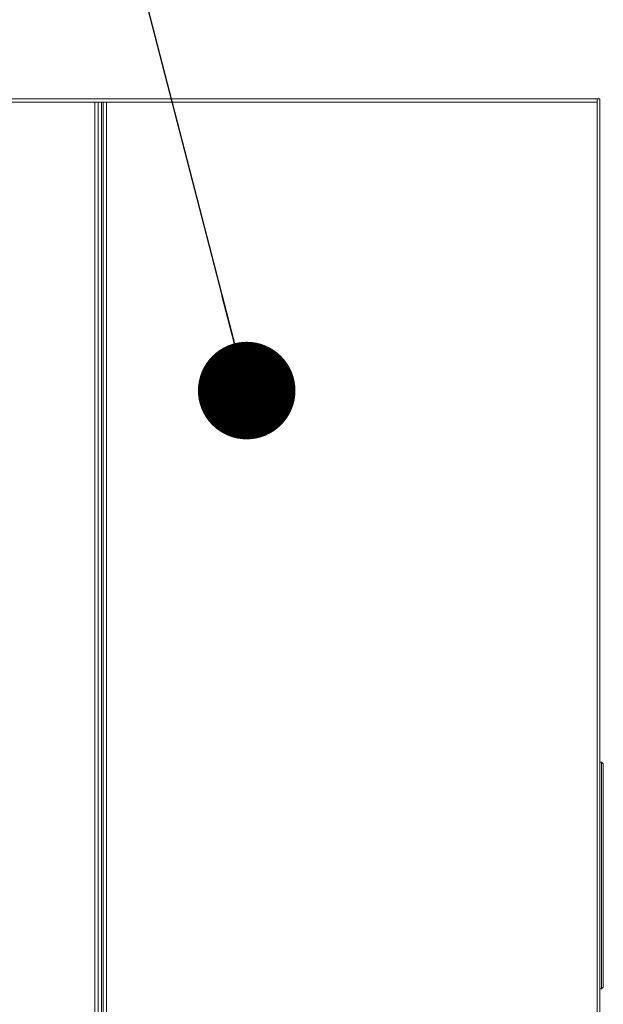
# Model space of a CAD drawing. Header units: millimetres. Extents: x -41968 to 54113, y -9946 to 101810.
# Tile 101 of 171: x -838 to -90, y 10909 to 12170. Entities that reach past the tile are written whole.
import ezdxf

# ---------------------------------------------------------------- set-up
doc = ezdxf.new("R2010")
doc.units = ezdxf.units.MM
for name, color, linetype, lineweight in [('CERNA', 7, 'Continuous', 15), ('UT-potrubi_privodni', 3, 'Continuous', 50), ('UT-texty_stredni', 7, 'Continuous', 25)]:
    doc.layers.add(name, color=color, linetype=linetype, lineweight=lineweight)
doc.styles.get("Standard").update_dxf_attribs({"font": 'ic-simplex.shx', "width": 0.8})
doc.dimstyles.new('CADKON', dxfattribs={"dimscale": 50, "dimtxt": 2.5, "dimasz": 2.5, "dimexe": 1.8, "dimexo": 0, "dimgap": 0.6, "dimtad": 1, "dimrnd": 10, "dimtxsty": 'Standard', "dimblk1": 'OBLIQUE', "dimblk2": 'OBLIQUE', "dimsah": 1, "dimcen": 2.5, "dimadec": 1, "dimazin": 2, "dimtfac": 1, "dimtdec": 4, "dimtix": 1, "dimtmove": 2, "dimatfit": 3, "dimldrblk": 'OPEN30', "dimfxl": 5, "dimtfill": 1, "dimtolj": 1, "dimarcsym": 0})

# ---------------------------------------------------------------- blocks, each defined once
blk = doc.blocks.new('_OBLIQUE')
at = {"color": 0, "linetype": 'ByBlock'}
blk.add_line((-0.5, -0.5), (0.5, 0.5), dxfattribs=at)
blk = doc.blocks.new('CONDENSINOX_50_2')
at = {"layer": 'CERNA'}
for points in [[(-743.8, 3773.7), (106.8, 3773.7)], [(106.8, 3773.7), (743.7, 3773.7)], [(740.1, 3769.5), (740.1, 3773.7)], [(743.7, 211.1), (743.7, 3773.7)], [(-740.1, 3769.5), (111.1, 3769.5)], [(96.1, 215.4), (96.1, 3769.5)], [(100.4, 3769.5), (100.4, 213.2)], [(104.7, 3769.5), (104.7, 215.4)], [(106.8, 211.1), (106.8, 3769.5)], [(111.1, 3769.5), (740.1, 3769.5)], [(111.1, 3769.5), (111.1, 215.4)], [(740.1, 215.4), (740.1, 3769.5)], [(745.9, 2924.3), (743.8, 2924.3)], [(745.9, 2924.3), (748, 2922.1)], [(745.9, 2924.3), (745.9, 2633.6)], [(748, 2922.1), (748, 2635.7)], [(743.7, 2633.6), (745.9, 2633.6)], [(748, 2635.7), (745.9, 2633.6)]]:
    blk.add_lwpolyline(points, dxfattribs=at)

msp = doc.modelspace()

# ---------------------------------------------------------------- block references
at = {"layer": 'UT-potrubi_privodni', "ltscale": 10}
msp.add_blockref('CONDENSINOX_50_2', (-838.126, 8295.091), dxfattribs=at)

# ---------------------------------------------------------------- leaders
at = {"layer": 'UT-texty_stredni', "ltscale": 10}
msp.add_leader([(-547.177, 11695.262), (-1090.519, 13798.636)], dimstyle='CADKON', override={"dimscale": 1, "dimasz": 125, "dimtih": 0, "dimtoh": 0, "dimrnd": 0, "dimclrd": 0, "dimtix": 0, "dimtofl": 0, "dimldrblk": 'Dot'}, dxfattribs=at)

doc.saveas('drawing.dxf')
